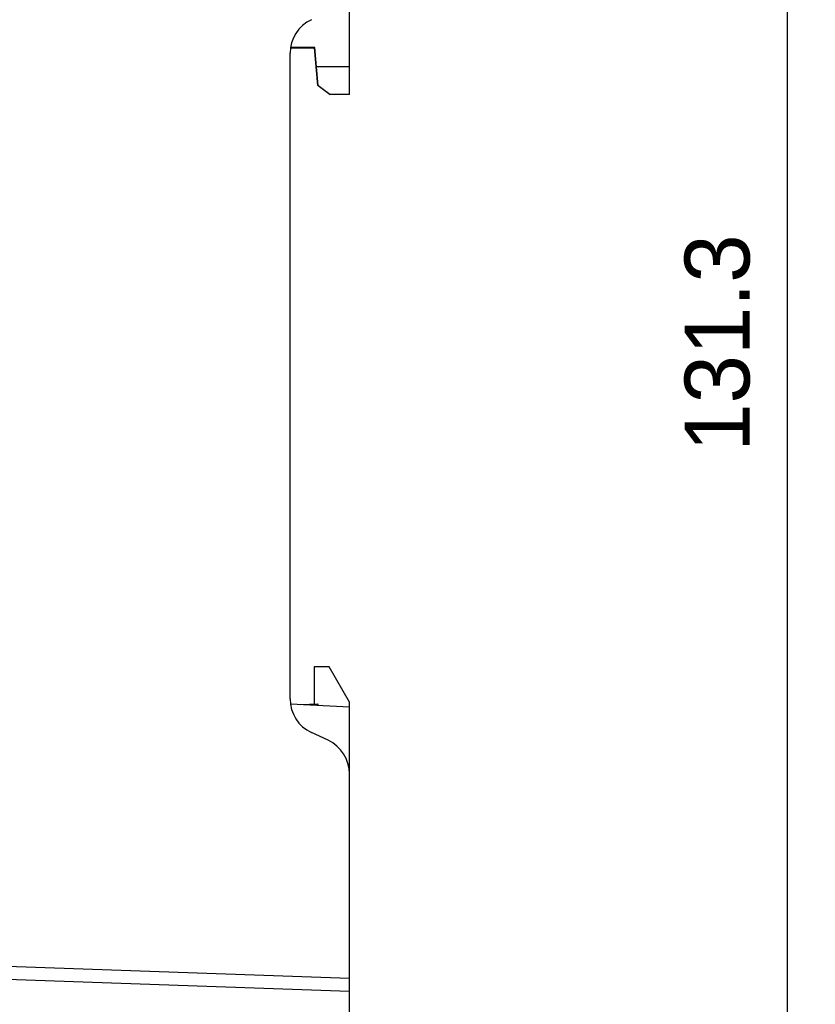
# Model space of a CAD drawing. Header units: millimetres. Extents: x 0 to 594, y 0 to 420.
# Tile 26 of 31: x 411 to 454, y 172 to 225. Entities that reach past the tile are written whole.
import ezdxf

# ---------------------------------------------------------------- set-up
doc = ezdxf.new("R2010")
doc.units = ezdxf.units.MM
doc.header["$LTSCALE"] = 46.2
doc.header["$PDMODE"] = 3
doc.header["$PDSIZE"] = 8
doc.layers.get('0').update_dxf_attribs({"linetype": 'CONTINUOUS'})
doc.layers.get('Defpoints').update_dxf_attribs({"linetype": 'CONTINUOUS'})
for name, color, linetype in [('2D-OUT_MSR-B2MWA-EX-DIM', 7, 'CONTINUOUS'), ('DIN_RAIL_LOCK-SHAPE', 7, 'CONTINUOUS'), ('RP_BOTTOM_CASE-SHAPE', 7, 'CONTINUOUS'), ('RP_TOP_CASE-SHAPE', 7, 'CONTINUOUS')]:
    doc.layers.add(name, color=color, linetype=linetype)
doc.styles.get("Standard").update_dxf_attribs({"font": 'gothic.ttf'})
doc.dimstyles.new('DIMSTYLE_1', dxfattribs={"dimtxt": 3.5, "dimasz": 3.5, "dimexe": 1.5, "dimexo": 1, "dimgap": 0.875, "dimtad": 1, "dimdec": 1, "dimdsep": 46, "dimtxsty": 'STANDARD', "dimblk": '_FILLED', "dimblk1": '_FILLED', "dimblk2": '_FILLED', "dimcen": 0.09, "dimadec": 5, "dimazin": 2, "dimtp": 0.5, "dimtm": 0.5, "dimtfac": 1, "dimtdec": 1, "dimtofl": 0, "dimtmove": 0, "dimatfit": 3, "dimldrblk": '_FILLED', "dimfxl": 1, "dimtolj": 1, "dimarcsym": 0})

# ---------------------------------------------------------------- blocks, each defined once
blk = doc.blocks.new('_FILLED')
at = {"color": 0, "linetype": 'ByBlock'}
blk.add_solid([(0, 0), (-1, 0.214), (-1, -0.214)], dxfattribs=at)
blk = doc.blocks.new('*D12')
at = {"layer": '2D-OUT_MSR-B2MWA-EX-DIM', "color": 0, "linetype": 'Continuous', "lineweight": -2}
for p, q in [((429.896, 272.025), (453.997, 272.025)), ((452.497, 144.275), (452.497, 268.525)), ((425.896, 140.775), (453.997, 140.775))]:
    blk.add_line(p, q, dxfattribs=at)
at = {"layer": 'Defpoints', "color": 0, "linetype": 'Continuous'}
for p in [(428.896, 272.025), (452.497, 272.025), (424.896, 140.775)]:
    blk.add_point(p, dxfattribs=at)
at = {"layer": '2D-OUT_MSR-B2MWA-EX-DIM', "color": 0, "linetype": 'Continuous', "lineweight": -2, "xscale": 3.5, "yscale": 3.5, "zscale": 3.5}
for p, rotation in [((452.497, 272.025), 90), ((452.497, 140.775), 270)]:
    blk.add_blockref('_FILLED', p, dxfattribs=dict(at, rotation=rotation))
at = {"layer": '2D-OUT_MSR-B2MWA-EX-DIM', "color": 0, "linetype": 'Continuous', "insert": (446.955, 207.391), "char_height": 3.5, "attachment_point": 2, "rotation": 90, "line_spacing_factor": 0.9}
blk.add_mtext('\\A1;131.3', dxfattribs=at)

msp = doc.modelspace()

# ---------------------------------------------------------------- linework, layer by layer
at = {"layer": 'DIN_RAIL_LOCK-SHAPE', "color": 7, "linetype": 'Continuous'}
for p, q in [((427.796, 189.95), (426.996, 189.95)), ((426.996, 189.95), (426.996, 187.95)), ((428.896, 188.045), (427.796, 189.95)), ((426.276, 187.912), (427.196, 187.96)), ((427.196, 187.96), (427.196, 187.864)), ((428.896, 187.775), (428.896, 188.045))]:
    msp.add_line(p, q, dxfattribs=at)
at = {"layer": 'RP_BOTTOM_CASE-SHAPE', "color": 7, "linetype": 'Continuous'}
for p, q in [((428.896, 220.775), (428.896, 227.041)), ((425.717, 223.276), (426.197, 223.293)), ((425.72, 223.292), (427.012, 223.293)), ((427.037, 223.32), (425.725, 223.32)), ((427.012, 223.293), (427.037, 223.32)), ((427.189, 221.273), (427.012, 223.293)), ((427.129, 222.275), (427.037, 223.32)), ((428.896, 222.275), (427.129, 222.275)), ((427.213, 221.273), (427.129, 222.275)), ((427.213, 221.273), (427.189, 221.273)), ((427.832, 220.775), (427.189, 221.273)), ((427.213, 221.273), (427.855, 220.775)), ((428.896, 220.775), (427.832, 220.775)), ((428.896, 187.775), (425.717, 187.942)), ((428.896, 184.176), (428.896, 187.775))]:
    msp.add_line(p, q, dxfattribs=at)
at = {"layer": 'RP_TOP_CASE-SHAPE', "color": 7, "linetype": 'Continuous'}
for p, q in [((425.696, 188.217), (425.696, 223.001)), ((427.741, 185.989), (426.851, 186.404)), ((428.896, 173.156), (428.896, 184.176)), ((428.896, 173.156), (348.092, 175.953)), ((428.896, 172.455), (347.392, 175.277)), ((428.896, 144.775), (428.896, 173.156))]:
    msp.add_line(p, q, dxfattribs=at)
for centre, start, end in [((427.696, 223.001), 115, 180), ((427.696, 188.217), 180, 245), ((426.896, 184.176), 0, 65)]:
    msp.add_arc(centre, 2, start, end, dxfattribs=at)

# ---------------------------------------------------------------- dimensions: what is measured, and where the dimension line sits
at = {"layer": '2D-OUT_MSR-B2MWA-EX-DIM', "color": 2, "linetype": 'Continuous'}
dim = msp.add_linear_dim(base=(452.496981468, 272.025001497), p1=(424.895911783, 140.775001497), p2=(428.895911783, 272.025001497), angle=90, dimstyle='DIMSTYLE_1', dxfattribs=at)
dim.commit()
dim.dimension.update_dxf_attribs({"geometry": '*D12', "text_midpoint": (452.496981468, 207.390557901), "dimtype": 160})

doc.saveas('drawing.dxf')
